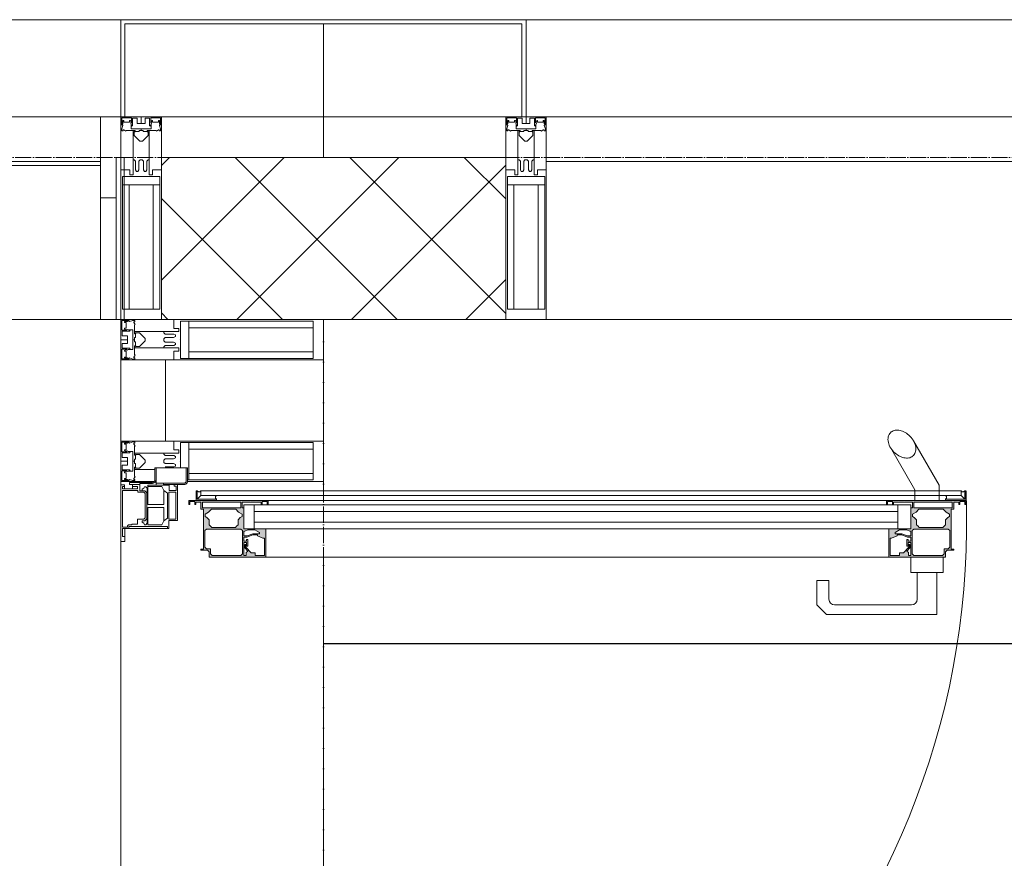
# Model space of a CAD drawing. Header units: millimetres. Extents: x 5617 to 125204, y 7718 to 237738.
# Tile 17 of 71: x 34564 to 35779, y 76735 to 77770. Entities that reach past the tile are written whole.
import ezdxf

# ---------------------------------------------------------------- set-up
doc = ezdxf.new("R2010")
doc.units = ezdxf.units.MM
doc.linetypes.add('ADSK_Линия сетки', pattern=[25, 20, -2.5, 0, -2.5])
doc.linetypes.add('Линия сетки', pattern=[25, 20, -2.5, 0, -2.5])
for name, color, linetype, lineweight in [('Двери', 7, 'Continuous', 18), ('Импосты витража', 7, 'Continuous', 18), ('Колонны', 7, 'Continuous', 18), ('Оси', 7, 'Continuous', 9), ('Панели витража', 7, 'Continuous', 18), ('Перекрытия', 7, 'Continuous', 18), ('Стены разрез', 7, 'Continuous', 40), ('Элементы узлов', 7, 'Continuous', 18)]:
    doc.layers.add(name, color=color, linetype=linetype, lineweight=lineweight)

# ---------------------------------------------------------------- blocks, each defined once
blk = doc.blocks.new('135_SLK_K3_AR_rvt-1-МКСС_K3_L26__85_950_')
at = {"layer": 'Перекрытия', "color": 254, "true_color": 0xcccccc}
blk.add_line((75749.6, 76999.6), (71950, 76999.6), dxfattribs=at)
blk = doc.blocks.new('System Panel - GLA_10_0-6464478-МКСС_K3_L26__85_950_')
at = {"layer": 'Панели витража', "color": 254, "lineweight": 5, "true_color": 0xcccccc}
for p, q in [((100, 4), (-100, 4)), ((-100, 4), (-100, -6)), ((100, -6), (100, 4)), ((-100, -6), (100, -6))]:
    blk.add_line(p, q, dxfattribs=at)
blk = doc.blocks.new('A_PAN_DOR_Структурные1 - EXT_2_Double_Витраж_без СКУД_90гр-6442572-МКСС_K3_L26__85_950_')
at = {"layer": 'Элементы узлов', "lineweight": 5, "true_color": 0xfefefe}
h = blk.add_hatch(color=7, dxfattribs=at)
h.paths.add_polyline_path([(660.5, -170.9), (660.5, -162.7), (657.8, -155.7), (657.8, -151.8), (656.4, -151.8), (656.4, -155.6), (659.1, -162.7), (659.1, -168.7)])
h.paths.add_polyline_path([(666.7, -151.8), (663.6, -152.9), (665.6, -156.6), (665.1, -166.3), (660.5, -170.9), (657.9, -168.7), (655.2, -177.3), (633.9, -177.3), (633.9, -165.6), (637, -165.6), (637, -160.7), (643.8, -154), (643, -152.8), (639.2, -156.5), (637.3, -154.7), (633.9, -154.7), (633.9, -151.8), (649.8, -151.8), (657.8, -151.8), (665.1, -151.8)])
h.paths.add_polyline_path([(699.7, -149.8), (700.2, -180.5), (696.2, -181.8), (701.7, -181.8)])
h.paths.add_polyline_path([(631.7, -178.8), (666.7, -178.8), (666.7, -151.8), (692.7, -151.8), (692.7, -149.8), (699.7, -149.8), (699.7, -148), (692.7, -148), (692.7, -100.6), (699.7, -100.6), (699.7, -98.8), (690.7, -98.8), (690.7, -101.8), (641.5, -101.8), (640.2, -98.8), (640.2, -106.8), (638.2, -108.8), (631.7, -108.8)])
h.paths.add_polyline_path([(633.9, -148), (633.9, -112.6), (635.9, -110.6), (642, -110.6), (642, -105.6), (644, -103.6), (665.1, -104.2), (666.4, -105.6), (666.4, -148), (664.4, -150), (635.9, -150)])
h.paths.add_polyline_path([(645.3, -156.5), (653.4, -156.5), (649.8, -155), (645.3, -155)])
h.paths.add_polyline_path([(668.2, -141.4), (668.2, -112.1), (671.5, -108.8), (677.9, -108.8), (681.9, -104), (684.8, -104), (687.3, -108.2), (690.7, -111.8), (690.7, -141.7), (687.3, -145.2), (684.8, -149.5), (681.9, -149.5), (677.9, -144.6), (671.5, -144.6), (670.1, -142.7)])
h.paths.add_polyline_path([(696.7, -83.8), (700.2, -86.1), (699.7, -98.8), (701.7, -83.8)])
h.paths.add_polyline_path([(699.7, -148), (701.7, -181.8), (701.4, -86.1), (699.7, -100.6)])
h = blk.add_hatch(color=7, dxfattribs=at)
h.paths.add_polyline_path([(657.8, -974.8), (657.8, -970.9), (660.5, -963.9), (660.5, -955.7), (659.1, -957.8), (659.1, -963.8), (656.4, -970.9), (656.4, -974.8)])
h.paths.add_polyline_path([(664.4, -976.6), (666.4, -978.6), (666.4, -1021), (664.4, -1023), (644, -1023), (642, -1021), (642, -1016), (635.9, -1016), (633.9, -1014), (633.9, -978.6), (635.9, -976.6)])
h.paths.add_polyline_path([(666.7, -974.8), (657.8, -974.8), (664.4, -976.6), (649.8, -974.8), (633.9, -974.8), (633.9, -971.9), (637.3, -971.9), (639.2, -970), (643, -973.8), (643.8, -972.5), (637, -965.8), (637, -961), (633.9, -961), (633.9, -949.3), (655.2, -949.3), (655.2, -951.2), (657.9, -957.8), (661.9, -955.7), (665.6, -961), (665.1, -971), (663.6, -973.6), (665.1, -974.2)])
h.paths.add_polyline_path([(631.7, -1017.8), (638.2, -1017.8), (640.2, -1019.8), (640.2, -1027.8), (641.5, -1024.8), (690.7, -1024.8), (690.7, -1027.8), (699.7, -1027.8), (699.7, -1026), (692.7, -1026), (692.7, -978.6), (699.7, -978.6), (699.7, -976.8), (692.7, -976.8), (692.7, -974.8), (666.7, -974.8), (666.7, -947.8), (631.7, -947.8), (631.7, -998.6)])
h.paths.add_polyline_path([(645.3, -970), (645.3, -971.5), (649.8, -971.5), (653.4, -970)])
h.paths.add_polyline_path([(668.2, -1014.5), (668.2, -985.2), (671.5, -981.9), (677.9, -981.9), (681.9, -977.1), (684.8, -977.1), (687.3, -981.3), (690.7, -984.9), (690.7, -1014.8), (687.3, -1018.3), (684.8, -1022.6), (681.9, -1022.6), (677.9, -1017.8), (671.5, -1017.8), (670.1, -1015.8)])
h.paths.add_polyline_path([(696.2, -944.8), (700.2, -946.1), (699.7, -976.8), (701.7, -944.8)])
h.paths.add_polyline_path([(696.7, -1042.8), (701.7, -1042.8), (700.2, -1035.5), (700.2, -1041.5)])
h.paths.add_polyline_path([(699.7, -978.6), (699.7, -1026), (701.7, -1042.8), (701.7, -944.8)])
at = {"layer": 'Двери', "color": 254, "lineweight": 5, "true_color": 0xcccccc}
for p, q in [((651, 0), (721, 0)), ((651, -5), (651, 0)), ((721, 0), (721, -4.5)), ((667, -5), (651, -5)), ((657, -2), (657, -5)), ((667, -2), (657, -2)), ((667, -5), (667, -2)), ((667, -59), (667, -5)), ((669.7, -9.8), (667, -9.8)), ((668.5, -2), (714, -2)), ((668.5, -8.1), (668.5, -2)), ((670.2, -8.1), (668.5, -8.1)), ((669.7, -9.8), (669.7, -57.5)), ((671.4, -9.3), (670.2, -8.1)), ((671.4, -13.2), (671.4, -9.3)), ((714, -2), (714, -20.8)), ((719, -2), (716, -2)), ((716, -4.5), (716, -2)), ((716, -4.5), (716, -14.5)), ((721, -4.5), (716, -4.5)), ((719, -4.5), (719, -2)), ((721.5, -10.5), (724, -10.5)), ((721.5, -14.5), (721.5, -10.5)), ((724, -10.5), (724, -39)), ((672.2, -14), (671.4, -13.2)), ((672.2, -20.5), (672.2, -14)), ((672.2, -20.5), (678.5, -20.5)), ((678.5, -28.4), (678.5, -20.5)), ((711.7, -20.8), (711.7, -28.4)), ((714, -20.8), (711.7, -20.8)), ((713.6, -23.5), (722.5, -23.5)), ((713.6, -26.2), (713.6, -23.5)), ((716, -14.5), (716, -20.7)), ((716, -14.5), (721.5, -14.5)), ((716, -20.7), (719, -20.7)), ((719, -14.5), (719, -20.7)), ((721.5, -14.5), (721.5, -23.5)), ((722.5, -23.5), (722.5, -39)), ((673.6, -28.2), (671.6, -29.1)), ((671.6, -29.1), (671.6, -30.6)), ((671.6, -30.6), (673.5, -32.5)), ((671.6, -33.4), (693, -33.4)), ((671.6, -50.6), (671.6, -33.4)), ((673.5, -32.5), (679.1, -32.5)), ((674.7, -26.2), (673.6, -28.2)), ((676.6, -26.2), (674.7, -26.2)), ((676.6, -29.4), (676.6, -26.2)), ((679.1, -31.9), (676.6, -29.4)), ((680.2, -30), (678.5, -28.4)), ((679.1, -31.9), (706.6, -31.9)), ((679.1, -33.4), (679.1, -31.9)), ((710.1, -30), (680.2, -30)), ((693, -33.4), (693, -53)), ((696.6, -33.3), (696.6, -53)), ((706.6, -33.3), (696.6, -33.3)), ((706.6, -31.9), (711.1, -31.9)), ((706.6, -31.9), (706.6, -33.3)), ((716.8, -32.5), (706.6, -32.5)), ((706.6, -33.3), (720.5, -33.3)), ((710.1, -30), (711.7, -28.4)), ((711.1, -31.9), (713.6, -29.4)), ((713.6, -26.2), (715.5, -26.2)), ((713.6, -29.4), (713.6, -26.2)), ((715.5, -26.2), (716.7, -28.2)), ((716.7, -28.2), (718.6, -29.1)), ((718.6, -30.6), (716.8, -32.5)), ((718.6, -29.1), (718.6, -30.6)), ((718.7, -33.3), (718.7, -50.5)), ((720.5, -43.5), (720.5, -33.3)), ((720.5, -59.5), (720.5, -43.5)), ((742, -43.5), (720.5, -43.5)), ((723.8, -42.2), (722.5, -39)), ((723, -79), (723, -43.5)), ((723.8, -42.2), (727, -43.5)), ((727, -42), (742, -42)), ((742, -42), (742, -82)), ((669.7, -57.5), (667, -57.5)), ((677, -59), (667, -59)), ((676.7, -53), (671.6, -50.6)), ((693, -53), (676.7, -53)), ((679.7, -57.5), (676.7, -53)), ((677, -70), (677, -59)), ((678.4, -59.2), (678.4, -68)), ((712, -59.2), (678.4, -59.2)), ((710.5, -57.5), (679.7, -57.5)), ((714, -53), (696.6, -53)), ((714, -53), (710.5, -57.5)), ((712, -68), (712, -59.2)), ((713.8, -59.5), (713.8, -68.1)), ((720.5, -59.5), (713.8, -59.5)), ((718.7, -50.5), (714, -53)), ((723, -52.6), (720.5, -52.6)), ((721.5, -70), (721.5, -52.6)), ((721.5, -70), (677, -70)), ((678.4, -68), (712, -68)), ((713.8, -68.1), (719.2, -68.1)), ((719.2, -65.7), (721.5, -65.7)), ((719.2, -68.1), (719.2, -65.7)), ((721.5, -79), (721.5, -70)), ((724.5, -80.5), (723, -79)), ((742, -80.5), (724.5, -80.5)), ((742, -82), (724.5, -82))]:
    blk.add_line(p, q, dxfattribs=at)
for centre in [(727, -39), (724.5, -79)]:
    blk.add_arc(centre, 3, 180, 270, dxfattribs=at)
at = {"layer": 'Двери', "color": 254, "lineweight": 5, "true_color": 0xe5e5e5}
blk.add_arc((674, -82), 961.8, 180, 272.3657, dxfattribs=at)
at = {"layer": 'Элементы узлов', "color": 254, "lineweight": 5, "true_color": 0xcccccc}
for p, q in [((696.7, -83.8), (696.7, -85.1)), ((701.7, -83.8), (696.7, -83.8)), ((701.7, -181.8), (701.7, -83.8)), ((696.7, -85.1), (700.2, -85.1)), ((700.2, -91.1), (696.7, -91.1)), ((696.7, -91.1), (696.7, -92.4)), ((696.7, -92.4), (699.7, -92.4)), ((699.7, -92.4), (699.7, -98.8)), ((700.2, -85.1), (700.2, -91.1)), ((701.7, -92.8), (701.7, -117.8)), ((713.7, -92.8), (701.7, -92.8)), ((707.7, -98.7), (703.2, -94.2)), ((703.2, -117.8), (703.2, -94.3)), ((703.2, -94.3), (713.7, -94.3)), ((712.5, -95.6), (713.7, -94.3)), ((712.5, -97.4), (712.5, -95.6)), ((713.7, -94.3), (713.7, -92.8)), ((638.2, -108.8), (631.7, -108.8)), ((631.7, -108.8), (631.7, -178.8)), ((640.2, -106.8), (638.2, -108.8)), ((641.5, -98.8), (640.2, -98.8)), ((640.2, -98.8), (640.2, -106.8)), ((641.5, -101.8), (641.5, -98.8)), ((690.7, -101.8), (641.5, -101.8)), ((642, -105.6), (644, -103.6)), ((642, -110.6), (642, -105.6)), ((644, -103.6), (664.4, -103.6)), ((664.4, -103.6), (666.4, -105.6)), ((666.4, -105.6), (666.4, -148)), ((670.1, -110.7), (671.5, -108.8)), ((671.5, -108.8), (677.9, -108.8)), ((677.9, -108.8), (680.7, -106)), ((680.7, -106), (681.9, -104)), ((681.9, -104), (684.8, -104)), ((684.8, -104), (687.3, -108.2)), ((687.3, -108.2), (690.7, -111.8)), ((699.7, -98.8), (690.7, -98.8)), ((690.7, -98.8), (690.7, -101.8)), ((692.7, -100.6), (699.7, -100.6)), ((692.7, -148), (692.7, -100.6)), ((699.7, -100.6), (699.7, -148)), ((707.7, -98.7), (707.7, -117.8)), ((713.7, -98.7), (707.7, -98.7)), ((713.7, -98.8), (712.5, -97.4)), ((713.7, -117.8), (713.7, -98.7)), ((633.9, -112.6), (635.9, -110.6)), ((633.9, -148), (633.9, -112.6)), ((635.9, -110.6), (642, -110.6)), ((668.2, -112.1), (670.1, -110.7)), ((668.2, -141.4), (668.2, -112.1)), ((690.7, -111.8), (690.7, -141.7)), ((701.7, -117.8), (703.2, -117.8)), ((703.2, -117.8), (704.6, -116.6)), ((704.6, -116.6), (706.4, -116.6)), ((706.4, -116.6), (707.7, -117.8)), ((707.7, -117.8), (707.7, -1017.8)), ((713.7, -1017.8), (713.7, -117.8)), ((670.1, -142.7), (668.2, -141.4)), ((671.5, -144.6), (670.1, -142.7)), ((677.9, -144.6), (671.5, -144.6)), ((680.7, -147.4), (677.9, -144.6)), ((687.3, -145.2), (684.8, -149.5)), ((690.7, -141.7), (687.3, -145.2)), ((635.9, -150), (633.9, -148)), ((633.9, -154.7), (633.9, -151.8)), ((633.9, -151.8), (649.8, -151.8)), ((637.3, -154.7), (633.9, -154.7)), ((664.4, -150), (635.9, -150)), ((637, -160.7), (643.8, -154)), ((639.2, -156.5), (637.3, -154.7)), ((643, -152.8), (639.2, -156.5)), ((647.2, -152.8), (643, -152.8)), ((643.8, -154), (647.2, -154)), ((649.8, -155), (645.3, -155)), ((645.3, -155), (645.3, -156.5)), ((645.3, -156.5), (653.4, -156.5)), ((647.2, -154), (647.2, -152.8)), ((649.8, -151.8), (649.8, -155)), ((651.4, -155), (651.4, -151.8)), ((651.4, -151.8), (656.4, -151.8)), ((653.4, -155), (651.4, -155)), ((653.4, -156.5), (653.4, -155)), ((656.4, -151.8), (656.4, -155.6)), ((656.4, -155.6), (659.1, -162.7)), ((657.8, -155.7), (657.8, -151.8)), ((657.8, -151.8), (663.6, -151.8)), ((660.5, -162.7), (657.8, -155.7)), ((663.6, -151.8), (663.6, -152.9)), ((663.6, -152.9), (665.6, -156.6)), ((666.4, -148), (664.4, -150)), ((665.6, -156.6), (665.6, -165.5)), ((696.2, -151.8), (666.7, -151.8)), ((666.7, -151.8), (666.7, -164.3)), ((666.7, -178.8), (666.7, -151.8)), ((666.7, -151.8), (692.7, -151.8)), ((681.9, -149.5), (680.7, -147.4)), ((684.8, -149.5), (681.9, -149.5)), ((699.7, -148), (692.7, -148)), ((692.7, -151.8), (692.7, -149.8)), ((692.7, -149.8), (699.7, -149.8)), ((696.2, -164.3), (696.2, -151.8)), ((699.7, -149.8), (699.7, -173.1)), ((633.9, -177.3), (633.9, -165.6)), ((633.9, -165.6), (637, -165.6)), ((637, -165.6), (637, -160.7)), ((657.9, -168.7), (655.2, -175.3)), ((659.1, -168.7), (657.9, -168.7)), ((659.1, -162.7), (659.1, -168.7)), ((660.5, -170.9), (660.5, -162.7)), ((665.6, -165.5), (661.9, -170.9)), ((674.7, -164.3), (666.7, -164.3)), ((666.7, -164.3), (666.7, -958.8)), ((666.7, -164.3), (696.2, -164.3)), ((674.7, -958.8), (674.7, -164.3)), ((696.2, -164.3), (688.2, -164.3)), ((688.2, -164.3), (688.2, -958.8)), ((696.2, -958.8), (696.2, -164.3)), ((696.2, -164.3), (696.2, -180.5)), ((631.7, -178.8), (631.7, -947.8)), ((631.7, -178.8), (666.7, -178.8)), ((655.2, -177.3), (633.9, -177.3)), ((655.2, -175.3), (655.2, -177.3)), ((661.9, -170.9), (660.5, -170.9)), ((666.7, -947.8), (666.7, -178.8)), ((699.7, -173.1), (696.2, -173.1)), ((696.2, -173.1), (696.2, -174.5)), ((696.2, -174.5), (700.2, -174.5)), ((700.2, -180.5), (696.2, -180.5)), ((696.2, -180.5), (696.2, -181.8)), ((696.2, -181.8), (696.2, -944.8)), ((696.2, -181.8), (701.7, -181.8)), ((700.2, -174.5), (700.2, -180.5)), ((701.7, -944.8), (701.7, -181.8)), ((572.7, -858.8), (560.7, -870.8)), ((602.7, -858.8), (572.7, -858.8)), ((602.7, -873.8), (602.7, -858.8)), ((560.7, -870.8), (560.7, -1006.8)), ((579.7, -873.8), (602.7, -873.8)), ((572.7, -975.8), (572.7, -880.8)), ((666.7, -947.8), (631.7, -947.8)), ((631.7, -947.8), (631.7, -1017.8)), ((666.7, -974.8), (666.7, -947.8)), ((696.2, -944.8), (696.2, -958.8)), ((701.7, -944.8), (696.2, -944.8)), ((696.2, -944.8), (696.2, -946.1)), ((696.2, -946.1), (700.2, -946.1)), ((700.2, -946.1), (700.2, -952.1)), ((701.7, -1042.8), (701.7, -944.8)), ((633.9, -961), (633.9, -949.3)), ((633.9, -949.3), (655.2, -949.3)), ((655.2, -949.3), (655.2, -951.2)), ((655.2, -951.2), (657.9, -957.8)), ((657.9, -957.8), (659.1, -957.8)), ((659.1, -957.8), (659.1, -963.8)), ((660.5, -963.9), (660.5, -955.7)), ((660.5, -955.7), (661.9, -955.7)), ((661.9, -955.7), (665.6, -961)), ((696.2, -958.8), (666.7, -958.8)), ((666.7, -958.8), (666.7, -974.8)), ((666.7, -958.8), (674.7, -958.8)), ((688.2, -958.8), (696.2, -958.8)), ((700.2, -952.1), (696.2, -952.1)), ((696.2, -952.1), (696.2, -953.4)), ((696.2, -953.4), (699.7, -953.4)), ((696.2, -974.8), (696.2, -958.8)), ((699.7, -953.4), (699.7, -976.8)), ((767.1, -949.6), (714.7, -979.8)), ((637, -961), (633.9, -961)), ((633.9, -974.8), (633.9, -971.9)), ((633.9, -971.9), (637.3, -971.9)), ((637, -965.8), (637, -961)), ((643.8, -972.5), (637, -965.8)), ((637.3, -971.9), (639.2, -970)), ((639.2, -970), (643, -973.8)), ((653.4, -970), (645.3, -970)), ((645.3, -970), (645.3, -971.5)), ((645.3, -971.5), (649.8, -971.5)), ((649.8, -971.5), (649.8, -974.8)), ((651.4, -974.8), (651.4, -971.5)), ((651.4, -971.5), (653.4, -971.5)), ((653.4, -971.5), (653.4, -970)), ((659.1, -963.8), (656.4, -970.9)), ((656.4, -970.9), (656.4, -974.8)), ((657.8, -970.9), (660.5, -963.9)), ((657.8, -974.8), (657.8, -970.9)), ((665.6, -970), (663.6, -973.6)), ((665.6, -961), (665.6, -970)), ((612.7, -982.8), (579.7, -982.8)), ((631.7, -974.8), (612.7, -974.8)), ((612.7, -974.8), (612.7, -982.8)), ((612.7, -982.8), (612.7, -1006.8)), ((631.7, -1014.8), (631.7, -974.8)), ((649.8, -974.8), (633.9, -974.8)), ((633.9, -978.6), (635.9, -976.6)), ((633.9, -1014), (633.9, -978.6)), ((635.9, -976.6), (664.4, -976.6)), ((643, -973.8), (647.2, -973.8)), ((647.2, -972.5), (643.8, -972.5)), ((647.2, -973.8), (647.2, -972.5)), ((656.4, -974.8), (651.4, -974.8)), ((663.6, -974.8), (657.8, -974.8)), ((663.6, -973.6), (663.6, -974.8)), ((664.4, -976.6), (666.4, -978.6)), ((666.4, -978.6), (666.4, -1021)), ((666.7, -974.8), (696.2, -974.8)), ((692.7, -974.8), (666.7, -974.8)), ((668.2, -985.2), (670.1, -983.8)), ((670.1, -983.8), (671.5, -981.9)), ((671.5, -981.9), (677.9, -981.9)), ((677.9, -981.9), (680.7, -979.1)), ((680.7, -979.1), (681.9, -977.1)), ((681.9, -977.1), (684.8, -977.1)), ((684.8, -977.1), (687.3, -981.3)), ((687.3, -981.3), (690.7, -984.9)), ((692.7, -976.8), (692.7, -974.8)), ((699.7, -976.8), (692.7, -976.8)), ((692.7, -1026), (692.7, -978.6)), ((692.7, -978.6), (699.7, -978.6)), ((699.7, -978.6), (699.7, -1026)), ((713.7, -979.8), (701.7, -979.8)), ((701.7, -979.8), (701.7, -1009.8)), ((714.7, -979.8), (713.7, -979.8)), ((713.7, -1009.8), (713.7, -979.8)), ((720.7, -1009.8), (775.3, -978.2)), ((668.2, -1014.5), (668.2, -985.2)), ((690.7, -984.9), (690.7, -1014.8)), ((560.7, -1006.8), (612.7, -1006.8)), ((612.7, -1006.8), (612.7, -1014.8)), ((612.7, -1014.8), (631.7, -1014.8)), ((631.7, -1017.8), (638.2, -1017.8)), ((635.9, -1016), (633.9, -1014)), ((642, -1016), (635.9, -1016)), ((638.2, -1017.8), (640.2, -1019.8)), ((640.2, -1019.8), (640.2, -1027.8)), ((642, -1021), (642, -1016)), ((670.1, -1015.8), (668.2, -1014.5)), ((671.5, -1017.8), (670.1, -1015.8)), ((677.9, -1017.8), (671.5, -1017.8)), ((680.7, -1020.6), (677.9, -1017.8)), ((681.9, -1022.6), (680.7, -1020.6)), ((687.3, -1018.3), (684.8, -1022.6)), ((690.7, -1014.8), (687.3, -1018.3)), ((701.7, -1009.8), (713.7, -1009.8)), ((703.2, -1017.8), (701.7, -1017.8)), ((701.7, -1017.8), (701.7, -1042.8)), ((703.2, -1017.8), (704.6, -1018.9)), ((703.2, -1041.3), (703.2, -1017.8)), ((704.6, -1018.9), (706.4, -1018.9)), ((706.4, -1018.9), (707.7, -1017.8)), ((707.7, -1017.8), (707.7, -1036.9)), ((713.7, -1009.8), (720.7, -1009.8)), ((713.7, -1036.9), (713.7, -1017.8)), ((640.2, -1027.8), (641.5, -1027.8)), ((641.5, -1027.8), (641.5, -1024.8)), ((641.5, -1024.8), (690.7, -1024.8)), ((644, -1023), (642, -1021)), ((664.4, -1023), (644, -1023)), ((666.4, -1021), (664.4, -1023)), ((684.8, -1022.6), (681.9, -1022.6)), ((690.7, -1024.8), (690.7, -1027.8)), ((690.7, -1027.8), (699.7, -1027.8)), ((699.7, -1026), (692.7, -1026)), ((699.7, -1027.8), (699.7, -1034.2)), ((699.7, -1034.2), (696.7, -1034.2)), ((696.7, -1034.2), (696.7, -1035.5)), ((696.7, -1035.5), (700.2, -1035.5)), ((700.2, -1041.5), (696.7, -1041.5)), ((696.7, -1041.5), (696.7, -1042.8)), ((696.7, -1042.8), (701.7, -1042.8)), ((700.2, -1035.5), (700.2, -1041.5)), ((701.7, -1042.8), (713.7, -1042.8)), ((707.7, -1036.9), (703.2, -1041.4)), ((713.7, -1041.3), (703.2, -1041.3)), ((707.7, -1036.9), (713.7, -1036.9)), ((713.7, -1036.8), (712.5, -1038.2)), ((712.5, -1038.2), (712.5, -1039.9)), ((712.5, -1039.9), (713.7, -1041.3)), ((713.7, -1042.8), (713.7, -1041.3))]:
    blk.add_line(p, q, dxfattribs=at)
for centre, start, end in [((579.7, -880.8), 90, 180), ((579.7, -975.8), 180, 270)]:
    blk.add_arc(centre, 7, start, end, dxfattribs=at)
for points in [[(785.3, -949.7), (783.9, -948.3), (780.4, -946.5), (773.4, -946.6), (766.1, -949.7), (759.9, -955.1), (755.7, -961.5), (753.7, -967.9), (754.1, -973.8), (755.8, -976.8), (757.1, -978)], [(757.1, -978), (758.5, -979.4), (762, -981.3), (769, -981.2), (776.3, -978), (782.5, -972.7), (786.7, -966.3), (788.7, -959.9), (788.3, -954), (786.6, -951), (785.3, -949.7)]]:
    blk.add_open_spline(points, degree=3, knots=[0, 0, 0, 0, 0.133333, 0.266667, 0.4, 0.533333, 0.65, 0.766667, 0.883333, 1, 1, 1, 1], dxfattribs=at)
blk = doc.blocks.new('Rectangular Mullion - R_StandardFrame_50Wx250H-6464471-МКСС_K3_L26__85_950_')
at = {"layer": 'Импосты витража', "color": 254, "lineweight": 5, "true_color": 0xcccccc}
for p, q in [((71750, 77650), (71950, 77650)), ((71950, 77650), (71950, 77600))]:
    blk.add_line(p, q, dxfattribs=at)
blk = doc.blocks.new('Rectangular Mullion - R_StandardFrame_50Wx250H-6161306-МКСС_K3_L26__85_950_')
at = {"layer": 'Импосты витража', "color": 254, "lineweight": 5, "true_color": 0xcccccc}
for p, q in [((71700, 77200), (71700, 77196)), ((71950, 77200), (71950, 77188.7)), ((71950, 77182.7), (71950, 77176.7)), ((71950, 77163.2), (71950, 77149.7)), ((71700, 77126), (71700, 75824)), ((71950, 77106.7), (71950, 75843.3))]:
    blk.add_line(p, q, dxfattribs=at)
blk = doc.blocks.new('Rectangular Mullion - 50Wx250H-V53-МКСС_K3_L26__85_950_')
at = {"layer": 'Элементы узлов', "color": 254, "lineweight": 5, "true_color": 0xcccccc}
for p, q in [((-25, 65.2), (-25, 250)), ((-25, 250), (0, 250)), ((25, 250), (0, 250)), ((25, 82), (25, 250)), ((-23, 237.3), (0, 237.3)), ((-23, 237.3), (-23, 73.6)), ((-14.9, 84), (-14.9, 237.3)), ((23, 237.3), (0, 237.3)), ((14.9, 84), (14.9, 237.3)), ((23, 237.3), (23, 82)), ((0, 84), (-23, 84)), ((-0.5, 73.6), (-23, 73.6)), ((0, 84), (23, 84)), ((0.5, 73.6), (8, 73.6)), ((-14, 65.2), (-25, 65.2)), ((-14, 71.3), (-14, 65.2)), ((-10, 71.3), (-14, 71.3)), ((-10, 53), (-10, 71.3)), ((-7, 65.2), (-5.9, 67.3)), ((-7, 65.2), (-7, 54.7)), ((-4.1, 67.3), (-5.9, 67.3)), ((-4.1, 67.3), (-2.9, 65.1)), ((-2.9, 65.1), (-2.9, 54.6)), ((4.1, 67.3), (2.9, 65.1)), ((2.9, 65.1), (2.9, 54.6)), ((4.1, 67.3), (5.9, 67.3)), ((7, 65.2), (5.9, 67.3)), ((7, 65.2), (7, 54.7)), ((-8.7, 53), (-10, 53)), ((-10, 53), (-10, 17)), ((-8.7, 53), (-7, 54.7)), ((-1.3, 53), (-2.9, 54.6)), ((0, 53), (-1.3, 53)), ((0, 53), (1.3, 53)), ((1.3, 53), (2.9, 54.6)), ((10, 42), (10, 17)), ((-8.5, 23), (-1.5, 30)), ((-1.5, 30), (0, 30)), ((1.5, 30), (0, 30)), ((8.5, 23), (1.5, 30)), ((-23.8, 14.6), (-25, 14.2)), ((-25, 0), (-25, 14.2)), ((-22.3, 17), (-23.8, 17)), ((-23.8, 17), (-23.8, 14.6)), ((-22.5, 10.6), (-23.8, 14.6)), ((-22.3, 17), (-22.3, 16)), ((-22.3, 16), (-21.3, 16)), ((-19, 17.6), (-21.3, 16)), ((-18.4, 16.6), (-19, 17.6)), ((-7.4, 16.6), (-18.4, 16.6)), ((-12.2, 9), (-12.2, 14.8)), ((-12.2, 14.8), (0, 14.8)), ((-10, 17), (-7.5, 17)), ((-8.5, 18.5), (-8.5, 23)), ((-7.5, 18.5), (-8.5, 18.5)), ((-7.5, 17), (-7.5, 18.5)), ((-7.4, 18), (-7.4, 16.6)), ((-2.6, 18), (-7.4, 18)), ((-2.6, 18), (-2.6, 16.8)), ((-2.6, 16.8), (0, 16.8)), ((2.6, 16.8), (0, 16.8)), ((0, 14.8), (0, 16.8)), ((0, 14.8), (0, 16.8)), ((12.2, 14.8), (0, 14.8)), ((2.6, 18), (2.6, 16.8)), ((2.6, 18), (7.4, 18)), ((7.4, 18), (7.4, 16.6)), ((7.4, 16.6), (18.4, 16.6)), ((7.5, 18.5), (8.5, 18.5)), ((7.5, 17), (7.5, 18.5)), ((10, 17), (7.5, 17)), ((8.5, 18.5), (8.5, 23)), ((12.2, 9), (12.2, 14.8)), ((18.4, 16.6), (19, 17.6)), ((19, 17.6), (21.3, 16)), ((22.3, 16), (21.3, 16)), ((22.3, 17), (22.3, 16)), ((22.3, 17), (23.8, 17)), ((22.5, 10.6), (23.8, 14.6)), ((23.8, 17), (23.8, 14.6)), ((23.8, 14.6), (25, 14.2)), ((25, 0), (25, 14.2)), ((-22.5, 10.6), (-23.7, 9.9)), ((-23.7, 1.3), (-23.7, 9.9)), ((-23.7, 1.3), (-11.8, 1.3)), ((-23.2, 10.2), (-22.5, 8)), ((-22.5, 8), (-22.5, 4.5)), ((-21.3, 4.5), (-22.5, 4.5)), ((-21.3, 4.5), (-21.3, 6.5)), ((-21.3, 6.5), (-14.2, 6.5)), ((-14.2, 6.5), (-14.2, 4.5)), ((-13.2, 4.5), (-14.2, 4.5)), ((-13.2, 4.5), (-12.2, 7.2)), ((-12.7, 7.6), (-11.3, 11.4)), ((-12.7, 7.6), (-11.8, 6.9)), ((-11.8, 1.3), (-11.8, 6.9)), ((-10.5, 11.2), (-11.3, 11.4)), ((-10.5, 1.5), (-10.5, 11.2)), ((-4.8, 1.5), (-10.5, 1.5)), ((0, 8), (-4.8, 8)), ((-4.8, 1.5), (-4.8, 8)), ((0, 0), (0, 8)), ((0, 8), (4.8, 8)), ((0, 0), (0, 8)), ((4.8, 1.5), (4.8, 8)), ((4.8, 1.5), (10.5, 1.5)), ((10.5, 11.2), (11.3, 11.4)), ((10.5, 1.5), (10.5, 11.2)), ((12.7, 7.6), (11.3, 11.4)), ((12.7, 7.6), (11.8, 6.9)), ((11.8, 1.3), (11.8, 6.9)), ((23.7, 1.3), (11.8, 1.3)), ((13.2, 4.5), (12.2, 7.2)), ((13.2, 4.5), (14.2, 4.5)), ((21.3, 6.5), (14.2, 6.5)), ((14.2, 6.5), (14.2, 4.5)), ((21.3, 4.5), (21.3, 6.5)), ((21.3, 4.5), (22.5, 4.5)), ((22.5, 10.6), (23.7, 9.9)), ((23.2, 10.2), (22.5, 8)), ((22.5, 8), (22.5, 4.5)), ((23.7, 1.3), (23.7, 9.9)), ((-25, 0), (0, 0)), ((25, 0), (0, 0))]:
    blk.add_line(p, q, dxfattribs=at)
for centre, start, end in [((-0.5, 73.1), 360, 90), ((0.5, 73.1), 90, 180)]:
    blk.add_arc(centre, 0.5, start, end, dxfattribs=at)
blk = doc.blocks.new('Rectangular Mullion - R_StandardFrame_50Wx250H-6375471-МКСС_K3_L26__85_950_')
at = {"layer": 'Импосты витража', "color": 254, "lineweight": 5, "true_color": 0xcccccc}
for p, q in [((-25, -250), (-25, 0)), ((-25, 0), (25, 0)), ((25, 0), (25, -41.2)), ((25, -82), (25, -250)), ((25, -250), (-25, -250))]:
    blk.add_line(p, q, dxfattribs=at)
blk = doc.blocks.new('Rectangular Mullion - 50Wx250H-2623690-МКСС_K3_L26__85_950_')
at = {"layer": 'Элементы узлов', "color": 254, "lineweight": 5, "true_color": 0xcccccc}
for p, q in [((-25, 65.2), (-25, 250)), ((-25, 250), (0, 250)), ((25, 250), (0, 250)), ((25, 65.2), (25, 250)), ((-23, 237.3), (0, 237.3)), ((-23, 237.3), (-23, 73.6)), ((-14.9, 84), (-14.9, 237.3)), ((23, 237.3), (0, 237.3)), ((14.9, 84), (14.9, 237.3)), ((23, 237.3), (23, 73.6)), ((0, 84), (-23, 84)), ((-0.5, 73.6), (-23, 73.6)), ((0, 84), (23, 84)), ((0.5, 73.6), (23, 73.6)), ((-14, 65.2), (-25, 65.2)), ((-14, 71.3), (-14, 65.2)), ((-10, 71.3), (-14, 71.3)), ((-10, 53), (-10, 71.3)), ((-7, 65.2), (-5.9, 67.3)), ((-7, 65.2), (-7, 54.7)), ((-4.1, 67.3), (-5.9, 67.3)), ((-4.1, 67.3), (-2.9, 65.1)), ((-2.9, 65.1), (-2.9, 54.6)), ((4.1, 67.3), (2.9, 65.1)), ((2.9, 65.1), (2.9, 54.6)), ((4.1, 67.3), (5.9, 67.3)), ((7, 65.2), (5.9, 67.3)), ((7, 65.2), (7, 54.7)), ((10, 71.3), (14, 71.3)), ((10, 53), (10, 71.3)), ((14, 71.3), (14, 65.2)), ((14, 65.2), (25, 65.2)), ((-8.7, 53), (-10, 53)), ((-10, 53), (-10, 17)), ((-8.7, 53), (-7, 54.7)), ((-1.3, 53), (-2.9, 54.6)), ((0, 53), (-1.3, 53)), ((0, 53), (1.3, 53)), ((1.3, 53), (2.9, 54.6)), ((8.7, 53), (7, 54.7)), ((8.7, 53), (10, 53)), ((10, 53), (10, 17)), ((-8.5, 23), (-1.5, 30)), ((-1.5, 30), (0, 30)), ((1.5, 30), (0, 30)), ((8.5, 23), (1.5, 30)), ((-23.8, 14.6), (-25, 14.2)), ((-25, 0), (-25, 14.2)), ((-22.3, 17), (-23.8, 17)), ((-23.8, 17), (-23.8, 14.6)), ((-22.5, 10.6), (-23.8, 14.6)), ((-22.3, 17), (-22.3, 16)), ((-22.3, 16), (-21.3, 16)), ((-19, 17.6), (-21.3, 16)), ((-18.4, 16.6), (-19, 17.6)), ((-7.4, 16.6), (-18.4, 16.6)), ((-12.2, 9), (-12.2, 14.8)), ((-12.2, 14.8), (0, 14.8)), ((-10, 17), (-7.5, 17)), ((-8.5, 18.5), (-8.5, 23)), ((-7.5, 18.5), (-8.5, 18.5)), ((-7.5, 17), (-7.5, 18.5)), ((-7.4, 18), (-7.4, 16.6)), ((-2.6, 18), (-7.4, 18)), ((-2.6, 18), (-2.6, 16.8)), ((-2.6, 16.8), (0, 16.8)), ((2.6, 16.8), (0, 16.8)), ((0, 14.8), (0, 16.8)), ((0, 14.8), (0, 16.8)), ((12.2, 14.8), (0, 14.8)), ((2.6, 18), (2.6, 16.8)), ((2.6, 18), (7.4, 18)), ((7.4, 18), (7.4, 16.6)), ((7.4, 16.6), (18.4, 16.6)), ((7.5, 18.5), (8.5, 18.5)), ((7.5, 17), (7.5, 18.5)), ((10, 17), (7.5, 17)), ((8.5, 18.5), (8.5, 23)), ((12.2, 9), (12.2, 14.8)), ((18.4, 16.6), (19, 17.6)), ((19, 17.6), (21.3, 16)), ((22.3, 16), (21.3, 16)), ((22.3, 17), (22.3, 16)), ((22.3, 17), (23.8, 17)), ((22.5, 10.6), (23.8, 14.6)), ((23.8, 17), (23.8, 14.6)), ((23.8, 14.6), (25, 14.2)), ((25, 0), (25, 14.2)), ((-22.5, 10.6), (-23.7, 9.9)), ((-23.7, 1.3), (-23.7, 9.9)), ((-23.7, 1.3), (-11.8, 1.3)), ((-23.2, 10.2), (-22.5, 8)), ((-22.5, 8), (-22.5, 4.5)), ((-21.3, 4.5), (-22.5, 4.5)), ((-21.3, 4.5), (-21.3, 6.5)), ((-21.3, 6.5), (-14.2, 6.5)), ((-14.2, 6.5), (-14.2, 4.5)), ((-13.2, 4.5), (-14.2, 4.5)), ((-13.2, 4.5), (-12.2, 7.2)), ((-12.7, 7.6), (-11.3, 11.4)), ((-12.7, 7.6), (-11.8, 6.9)), ((-11.8, 1.3), (-11.8, 6.9)), ((-10.5, 11.2), (-11.3, 11.4)), ((-10.5, 1.5), (-10.5, 11.2)), ((-4.8, 1.5), (-10.5, 1.5)), ((0, 8), (-4.8, 8)), ((-4.8, 1.5), (-4.8, 8)), ((0, 0), (0, 8)), ((0, 8), (4.8, 8)), ((0, 0), (0, 8)), ((4.8, 1.5), (4.8, 8)), ((4.8, 1.5), (10.5, 1.5)), ((10.5, 11.2), (11.3, 11.4)), ((10.5, 1.5), (10.5, 11.2)), ((12.7, 7.6), (11.3, 11.4)), ((12.7, 7.6), (11.8, 6.9)), ((11.8, 1.3), (11.8, 6.9)), ((23.7, 1.3), (11.8, 1.3)), ((13.2, 4.5), (12.2, 7.2)), ((13.2, 4.5), (14.2, 4.5)), ((21.3, 6.5), (14.2, 6.5)), ((14.2, 6.5), (14.2, 4.5)), ((21.3, 4.5), (21.3, 6.5)), ((21.3, 4.5), (22.5, 4.5)), ((22.5, 10.6), (23.7, 9.9)), ((23.2, 10.2), (22.5, 8)), ((22.5, 8), (22.5, 4.5)), ((23.7, 1.3), (23.7, 9.9)), ((-25, 0), (0, 0)), ((25, 0), (0, 0))]:
    blk.add_line(p, q, dxfattribs=at)
for centre, start, end in [((-0.5, 73.1), 360, 90), ((0.5, 73.1), 90, 180)]:
    blk.add_arc(centre, 0.5, start, end, dxfattribs=at)
blk = doc.blocks.new('Rectangular Mullion - R_StandardFrame_50Wx250H-6663630-МКСС_K3_L26__85_950_')
at = {"layer": 'Импосты витража', "color": 254, "lineweight": 5, "true_color": 0xcccccc}
for p, q in [((-50, -250), (-50, 0)), ((-50, 0), (-5, 0)), ((0, 0), (0, -250)), ((0, -250), (-50, -250))]:
    blk.add_line(p, q, dxfattribs=at)
blk = doc.blocks.new('Rectangular Mullion - R_StandardFrame_50Wx250H-6161287-МКСС_K3_L26__85_950_')
at = {"layer": 'Импосты витража', "color": 254, "lineweight": 5, "true_color": 0xcccccc}
blk.add_line((72175, 77650), (71950, 77650), dxfattribs=at)
blk = doc.blocks.new('Rectangular Mullion - R_StandardFrame_50Wx250H-6663626-МКСС_K3_L26__85_950_')
at = {"layer": 'Импосты витража', "color": 254, "lineweight": 5, "true_color": 0xcccccc}
for p, q in [((-25, -250), (-25, 0)), ((-25, 0), (0, 0)), ((5, 0), (25, 0)), ((25, 0), (25, -250)), ((25, -250), (-25, -250))]:
    blk.add_line(p, q, dxfattribs=at)
blk = doc.blocks.new('System Panel - A_PAN_Glass-6683671-МКСС_K3_L26__85_950_')
at = {"layer": 'Панели витража', "color": 254, "lineweight": 5, "true_color": 0xcccccc}
for p, q in [((657.5, 55), (-657.5, 55)), ((657.5, 0), (657.5, 55)), ((-657.5, 0), (657.5, 0))]:
    blk.add_line(p, q, dxfattribs=at)
blk = doc.blocks.new('Rectangular Mullion - R_StandardFrame_50Wx250H-6161289-МКСС_K3_L26__85_950_')
at = {"layer": 'Импосты витража', "color": 254, "lineweight": 5, "true_color": 0xcccccc}
blk.add_line((72225, 77400), (73540, 77400), dxfattribs=at)
blk = doc.blocks.new('System Panel - A_PAN_Glass-6683672-МКСС_K3_L26__85_950_')
at = {"layer": 'Панели витража', "color": 254, "lineweight": 5, "true_color": 0xcccccc}
for p, q in [((50, 55), (-50, 55)), ((-50, 55), (-50, 0)), ((50, 0), (50, 55)), ((-50, 0), (50, 0))]:
    blk.add_line(p, q, dxfattribs=at)
blk = doc.blocks.new('Rectangular Mullion - R_StandardFrame_50Wx250H-6161308-МКСС_K3_L26__85_950_')
at = {"layer": 'Импосты витража', "color": 254, "lineweight": 5, "true_color": 0xcccccc}
blk.add_line((71950, 77350), (71950, 77250), dxfattribs=at)
blk = doc.blocks.new('Rectangular Mullion - R_StandardFrame_50Wx250H-6161307-МКСС_K3_L26__85_950_')
at = {"layer": 'Импосты витража', "color": 254, "lineweight": 5, "true_color": 0xcccccc}
for p, q in [((-25, -250), (-25, 0)), ((-25, 0), (25, 0)), ((25, 0), (25, -250)), ((25, -250), (-25, -250))]:
    blk.add_line(p, q, dxfattribs=at)
blk = doc.blocks.new('A_SLK_PAN_Type1 - Прямой тип панели-6610912-МКСС_K3_L26__85_950_')
at = {"layer": 'Колонны', "color": 254, "lineweight": 5, "true_color": 0xcccccc}
for p, q in [((-250, 120), (250, 120)), ((-250, 0), (-250, 120)), ((-245, 115), (-245, 0)), ((245, 115), (-245, 115)), ((245, 0), (245, 115)), ((250, 120), (250, 0)), ((-245, 0), (-250, 0)), ((250, 0), (245, 0))]:
    blk.add_line(p, q, dxfattribs=at)
blk = doc.blocks.new('A_OGR_PAN_Отлив - A_OGR_PAN_Отлив-6161172-МКСС_K3_L26__85_950_')
at = {"layer": 'Колонны', "color": 254, "lineweight": 5, "true_color": 0xcccccc}
for p, q in [((-900, 0), (-900, 115)), ((715, 120), (-650, 120))]:
    blk.add_line(p, q, dxfattribs=at)
blk = doc.blocks.new('A_OGR_PAN_Отлив - A_OGR_PAN_Отлив-V62-МКСС_K3_L26__85_950_')
at = {"layer": 'Колонны', "color": 254, "lineweight": 5, "true_color": 0xcccccc}
for p, q in [((650, 120), (-715, 120)), ((900, 0), (900, 115))]:
    blk.add_line(p, q, dxfattribs=at)
blk = doc.blocks.new('System Panel - A_PAN_Glass-6683716-МКСС_K3_L26__85_950_')
at = {"layer": 'Панели витража', "color": 254, "lineweight": 5, "true_color": 0xcccccc}
for p, q in [((657.5, 55), (-657.5, 55)), ((-657.5, 55), (-657.5, 0)), ((-657.5, 0), (657.5, 0))]:
    blk.add_line(p, q, dxfattribs=at)
blk = doc.blocks.new('Quad Corner Mullion - Q_0_100_-50-6683652-МКСС_K3_L26__85_950_')
at = {"layer": 'Импосты витража', "color": 254, "lineweight": 5, "true_color": 0xcccccc}
for p, q in [((25, 0), (0, 0)), ((0, -55), (0, -100)), ((0, -100), (19, -100))]:
    blk.add_line(p, q, dxfattribs=at)
blk = doc.blocks.new('Rectangular Mullion - R_InvisibleFrame_50Wx250H-6683715-МКСС_K3_L26__85_950_')
at = {"layer": 'Импосты витража', "color": 254, "lineweight": 5, "true_color": 0xcccccc}
for p, q in [((71675, 77590), (70360, 77590)), ((71675, 77590), (71675, 77400)), ((71675, 77400), (70360, 77400))]:
    blk.add_line(p, q, dxfattribs=at)
blk = doc.blocks.new('135_SLK_K3_AR_FCD_rvt-1-МКСС_K3_L26__85_950_')
at = {"layer": 'Стены разрез', "lineweight": 5, "true_color": 0xcccccc}
h = blk.add_hatch(dxfattribs=at)
h.set_pattern_fill('FP_5', color=254, style=0, pattern_type=2)
h.set_pattern_definition([(45, (0, 0), (-70.71068, 70.71068), []), (135, (0, 0), (-70.71068, -70.71068), [])])
h.paths.add_polyline_path([(72175, 77400), (72175, 77600), (71750, 77600), (71750, 77400), (72014.2, 77400)])
at = {"layer": 'Перекрытия', "color": 254, "lineweight": 5, "true_color": 0xcccccc}
for p, q in [((71694, 77400), (71675, 77400)), ((75750, 77000), (71950, 77000))]:
    blk.add_line(p, q, dxfattribs=at)
at = {"layer": 'Стены разрез', "color": 254, "lineweight": 9, "true_color": 0xcccccc}
for p, q in [((72175, 77600), (71750, 77600)), ((71750, 77600), (71750, 77400)), ((72175, 77400), (72175, 77600)), ((71750, 77400), (72175, 77400))]:
    blk.add_line(p, q, dxfattribs=at)
at = {"layer": 'Импосты витража', "color": 254, "lineweight": 5, "true_color": 0xcccccc}
for name, p in [('Quad Corner Mullion - Q_0_100_-50-6683652-МКСС_K3_L26__85_950_', (71675, 77650)), ('Rectangular Mullion - R_StandardFrame_50Wx250H-6464471-МКСС_K3_L26__85_950_', (0, 0)), ('Rectangular Mullion - R_StandardFrame_50Wx250H-6161287-МКСС_K3_L26__85_950_', (0, 0)), ('Rectangular Mullion - R_InvisibleFrame_50Wx250H-6683715-МКСС_K3_L26__85_950_', (0, 0)), ('Rectangular Mullion - R_StandardFrame_50Wx250H-6161289-МКСС_K3_L26__85_950_', (0, 0)), ('Rectangular Mullion - R_StandardFrame_50Wx250H-6161308-МКСС_K3_L26__85_950_', (0, 0)), ('Rectangular Mullion - R_StandardFrame_50Wx250H-6161306-МКСС_K3_L26__85_950_', (0, 0))]:
    blk.add_blockref(name, p, dxfattribs=at)
for name, p, rotation in [('Rectangular Mullion - 50Wx250H-2623690-МКСС_K3_L26__85_950_', (71725, 77650), 180), ('Rectangular Mullion - 50Wx250H-2623690-МКСС_K3_L26__85_950_', (72200, 77650), 180), ('Rectangular Mullion - 50Wx250H-2623690-МКСС_K3_L26__85_950_', (71700, 77375), 269.9999999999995), ('Rectangular Mullion - 50Wx250H-V53-МКСС_K3_L26__85_950_', (71700, 77225), 269.9999999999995)]:
    blk.add_blockref(name, p, dxfattribs=dict(at, rotation=rotation))
at = {"layer": 'Импосты витража', "color": 254, "lineweight": 5, "true_color": 0xcccccc, "extrusion": (0, 0, -1)}
for name, p in [('Rectangular Mullion - R_StandardFrame_50Wx250H-6663630-МКСС_K3_L26__85_950_', (-71700, 77650)), ('Rectangular Mullion - R_StandardFrame_50Wx250H-6663626-МКСС_K3_L26__85_950_', (-72200, 77650))]:
    blk.add_blockref(name, p, dxfattribs=at)
at = {"layer": 'Импосты витража', "color": 254, "lineweight": 5, "true_color": 0xcccccc, "extrusion": (0, 0, -1), "rotation": 270.0000000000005}
for name, p in [('Rectangular Mullion - R_StandardFrame_50Wx250H-6161307-МКСС_K3_L26__85_950_', (-71700, 77375)), ('Rectangular Mullion - R_StandardFrame_50Wx250H-6375471-МКСС_K3_L26__85_950_', (-71700, 77225))]:
    blk.add_blockref(name, p, dxfattribs=at)
at = {"layer": 'Колонны', "color": 254, "lineweight": 5, "true_color": 0xcccccc}
for name, p in [('A_OGR_PAN_Отлив - A_OGR_PAN_Отлив-V62-МКСС_K3_L26__85_950_', (71050, 77650)), ('A_SLK_PAN_Type1 - Прямой тип панели-6610912-МКСС_K3_L26__85_950_', (71950, 77650)), ('A_OGR_PAN_Отлив - A_OGR_PAN_Отлив-6161172-МКСС_K3_L26__85_950_', (72850, 77650))]:
    blk.add_blockref(name, p, dxfattribs=at)
at = {"layer": 'Панели витража', "color": 254, "lineweight": 5, "true_color": 0xcccccc}
for name, p, rotation in [('System Panel - A_PAN_Glass-6683716-МКСС_K3_L26__85_950_', (71017.5, 77650), 180), ('System Panel - A_PAN_Glass-6683671-МКСС_K3_L26__85_950_', (72882.5, 77650), 180), ('System Panel - GLA_10_0-6464478-МКСС_K3_L26__85_950_', (71700, 77500), 269.9999999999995), ('System Panel - A_PAN_Glass-6683672-МКСС_K3_L26__85_950_', (71700, 77300), 269.9999999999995), ('A_PAN_DOR_Структурные1 - EXT_2_Double_Витраж_без СКУД_90гр-6442572-МКСС_K3_L26__85_950_', (71700, 76475), 89.9999999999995)]:
    blk.add_blockref(name, p, dxfattribs=dict(at, rotation=rotation))

msp = doc.modelspace()

# ---------------------------------------------------------------- linework, layer by layer
at = {"layer": 'Оси', "linetype": 'ADSK_Линия сетки'}
msp.add_line((87439.2, 77600), (26968.8, 77600), dxfattribs=at)
at = {"layer": 'Оси', "linetype": 'Линия сетки'}
msp.add_line((34939.2, 55989.9), (34939.2, 77400), dxfattribs=at)

# ---------------------------------------------------------------- block references
at = {"lineweight": 5}
for name in ['135_SLK_K3_AR_FCD_rvt-1-МКСС_K3_L26__85_950_', '135_SLK_K3_AR_rvt-1-МКСС_K3_L26__85_950_']:
    msp.add_blockref(name, (-37010.8, 0), dxfattribs=at)

doc.saveas('drawing.dxf')
